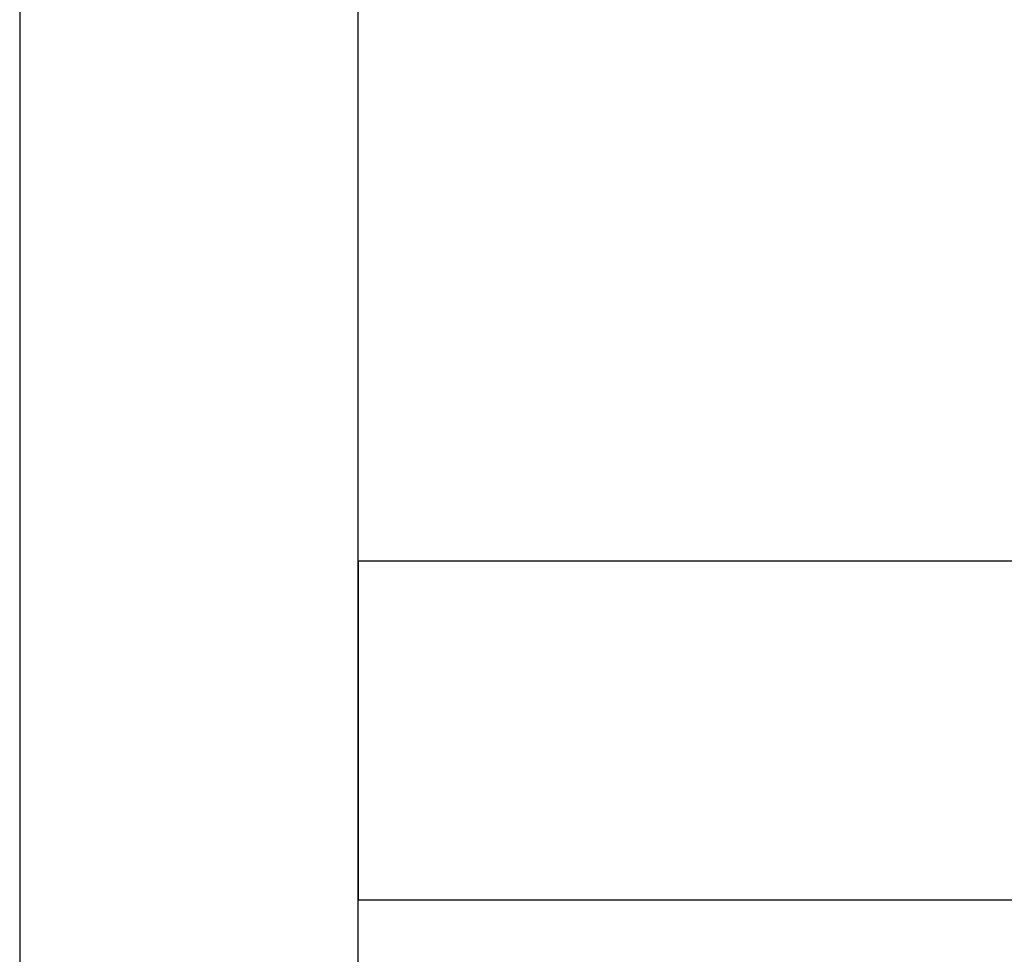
# Model space of a CAD drawing. Header units: metres. Extents: x 391.1 to 430.4, y 12.7 to 28.9.
# Tile 120 of 165: x 407.276 to 407.567, y 26.843 to 27.119. Entities that reach past the tile are written whole.
import ezdxf

# ---------------------------------------------------------------- set-up
doc = ezdxf.new("R2010")
doc.units = ezdxf.units.M
doc.layers.add('A-WALL-____-MCUT', color=7, linetype='Continuous', lineweight=25)
doc.layers.add('A-WALL-____-OTLN', color=7, linetype='Continuous', lineweight=25)

# ---------------------------------------------------------------- blocks, each defined once
blk = doc.blocks.new('Family - Envans PB-155465-01_FON_P0')
at = {"layer": 'A-WALL-____-MCUT', "color": 253, "true_color": 0xaaaaaa}
for p, q in [((2.02746, 0.1), (0, 0.1)), ((0, 0), (2.02746, 0))]:
    blk.add_line(p, q, dxfattribs=at)
at = {"layer": 'A-WALL-____-OTLN', "color": 253, "true_color": 0xaaaaaa}
for p, q in [((2.02746, 0.1), (0, 0.1)), ((0, 0), (2.02746, 0))]:
    blk.add_line(p, q, dxfattribs=at)
at = {"layer": 'A-WALL-____-OTLN', "color": 253, "lineweight": 18, "true_color": 0xaaaaaa}
blk.add_line((0, 0), (2.02746, 0), dxfattribs=at)
blk = doc.blocks.new('Family - Envans PB-155549-01_FON_P0')
at = {"layer": 'A-WALL-____-MCUT', "color": 253, "true_color": 0xaaaaaa}
for p, q in [((1.40281, 0.1), (0, 0.1)), ((0, 0.1), (0, 0)), ((0, 0), (1.40281, 0))]:
    blk.add_line(p, q, dxfattribs=at)
at = {"layer": 'A-WALL-____-OTLN', "color": 253, "true_color": 0xaaaaaa}
for p, q in [((1.40281, 0.1), (0, 0.1)), ((0, 0.1), (0, 0)), ((0, 0), (1.40281, 0))]:
    blk.add_line(p, q, dxfattribs=at)
at = {"layer": 'A-WALL-____-OTLN', "color": 253, "lineweight": 18, "true_color": 0xaaaaaa}
blk.add_line((0, 0), (1.40281, 0), dxfattribs=at)
blk = doc.blocks.new('LONDR55-XX_ZZ-ARQ-CAA-M3D-Londres55_ifc-1-01_FON_P0')
at = {"layer": 'A-WALL-____-OTLN', "color": 253, "lineweight": 18, "true_color": 0xaaaaaa, "rotation": 270}
blk.add_blockref('Family - Envans PB-155465-01_FON_P0', (407.27645, 28.07825), dxfattribs=at)
at = {"layer": 'A-WALL-____-OTLN', "color": 253, "lineweight": 18, "true_color": 0xaaaaaa}
blk.add_blockref('Family - Envans PB-155549-01_FON_P0', (407.37645, 26.85938), dxfattribs=at)

msp = doc.modelspace()

# ---------------------------------------------------------------- block references
at = {"lineweight": 5}
msp.add_blockref('LONDR55-XX_ZZ-ARQ-CAA-M3D-Londres55_ifc-1-01_FON_P0', (0, 0), dxfattribs=at)

doc.saveas('drawing.dxf')
